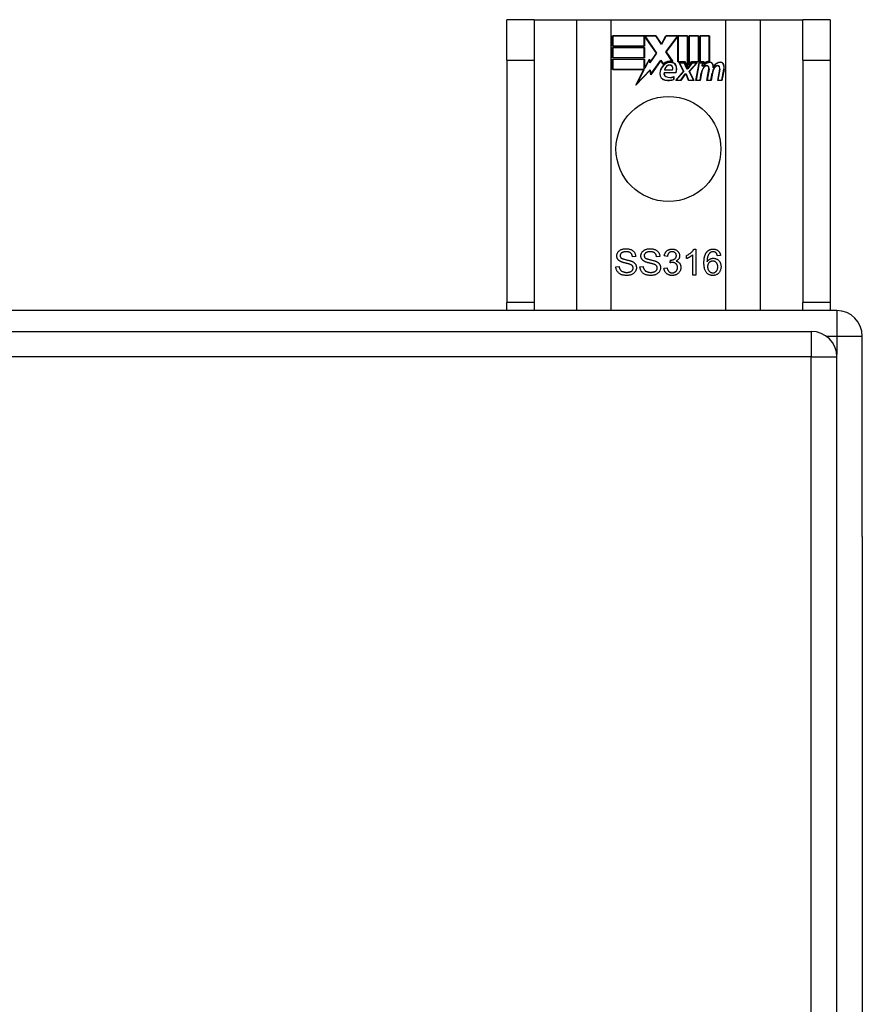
# Model space of a CAD drawing. Header units: inches. Extents: x 27 to 746, y 82 to 342.
# Tile 149 of 256: x 379.14 to 382.4, y 218.43 to 222.24. Entities that reach past the tile are written whole.
import ezdxf

# ---------------------------------------------------------------- set-up
doc = ezdxf.new("R2010")
doc.units = ezdxf.units.IN
doc.header["$MEASUREMENT"] = 0
doc.layers.add('Visible Edges(ANSI)', color=7, linetype='Continuous', lineweight=25)
doc.layers.add('Visible Tangent Edges(ANSI)', color=7, linetype='Continuous', lineweight=25)

msp = doc.modelspace()

# ---------------------------------------------------------------- linework, layer by layer
at = {"layer": 'Visible Edges(ANSI)'}
for p, q in [((381.13, 222.2403), (381.025, 222.2403)), ((381.025, 222.0843), (381.025, 222.2403)), ((381.13, 222.2403), (381.13, 222.0843)), ((381.13, 222.2403), (381.2942, 222.2403)), ((381.2942, 222.2403), (381.4288, 222.2403)), ((381.4288, 222.2403), (381.8712, 222.2403)), ((381.8712, 222.2403), (382.0058, 222.2403)), ((382.0058, 222.2403), (382.17, 222.2403)), ((382.17, 222.0843), (382.17, 222.2403)), ((382.275, 222.2403), (382.17, 222.2403)), ((382.275, 222.2403), (382.275, 222.0843)), ((381.4338, 222.1381), (381.4338, 222.1783)), ((381.4338, 222.1783), (381.601, 222.1783)), ((381.4345, 222.1775), (381.4345, 222.1389)), ((381.6006, 222.1775), (381.4345, 222.1775)), ((381.5564, 222.1389), (381.5564, 222.1734)), ((381.5564, 222.1734), (381.5609, 222.1734)), ((381.5605, 222.1726), (381.5572, 222.1726)), ((381.5572, 222.1726), (381.5572, 222.1381)), ((381.6033, 222.1104), (381.5605, 222.1726)), ((381.5609, 222.1734), (381.6042, 222.1104)), ((381.6231, 222.1442), (381.6006, 222.1775)), ((381.601, 222.1783), (381.623, 222.1456)), ((381.623, 222.1456), (381.6404, 222.1783)), ((381.6409, 222.1775), (381.6231, 222.1442)), ((381.6399, 222.1155), (381.6831, 222.1734)), ((381.6404, 222.1783), (381.724, 222.1783)), ((381.6835, 222.1726), (381.6408, 222.1154)), ((381.7233, 222.1775), (381.6409, 222.1775)), ((381.6831, 222.1734), (381.6873, 222.1734)), ((381.6865, 222.1726), (381.6835, 222.1726)), ((381.6865, 222.0772), (381.6865, 222.1726)), ((381.6873, 222.1734), (381.6873, 222.0779)), ((381.7233, 222.0588), (381.7233, 222.1775)), ((381.724, 222.1783), (381.724, 222.0551)), ((381.7293, 222.0643), (381.7293, 222.1783)), ((381.7293, 222.1783), (381.7664, 222.1783)), ((381.73, 222.1775), (381.73, 222.0666)), ((381.7657, 222.1775), (381.73, 222.1775)), ((381.7657, 222.0779), (381.7657, 222.1775)), ((381.7664, 222.1783), (381.7664, 222.0772)), ((381.7717, 222.0772), (381.7717, 222.1783)), ((381.7717, 222.1783), (381.8088, 222.1783)), ((381.7724, 222.1775), (381.7724, 222.0779)), ((381.808, 222.1775), (381.7724, 222.1775)), ((381.808, 222.0796), (381.808, 222.1775)), ((381.8088, 222.1783), (381.8088, 222.0789)), ((381.5572, 222.1381), (381.4338, 222.1381)), ((381.4338, 222.0928), (381.4338, 222.1329)), ((381.4338, 222.1329), (381.5572, 222.1329)), ((381.4345, 222.1389), (381.5564, 222.1389)), ((381.4345, 222.1321), (381.4345, 222.0935)), ((381.5564, 222.1321), (381.4345, 222.1321)), ((381.5564, 222.0935), (381.5564, 222.1321)), ((381.5572, 222.1329), (381.5572, 222.0928)), ((381.665, 222.0792), (381.6399, 222.1155)), ((381.6408, 222.1154), (381.6667, 222.0781)), ((381.025, 222.0843), (381.025, 221.1463)), ((381.13, 222.0843), (381.13, 221.1463)), ((381.5572, 222.0928), (381.4338, 222.0928)), ((381.4338, 222.047), (381.4338, 222.0871)), ((381.4338, 222.0871), (381.5572, 222.0871)), ((381.4345, 222.0935), (381.5564, 222.0935)), ((381.5564, 222.0864), (381.4345, 222.0864)), ((381.4345, 222.0864), (381.4345, 222.0478)), ((381.5564, 222.0519), (381.5564, 222.0864)), ((381.5572, 222.0871), (381.5572, 222.0526)), ((381.5579, 222.0526), (381.5763, 222.0879)), ((381.576, 222.0856), (381.5584, 222.0519)), ((381.5783, 222.0734), (381.576, 222.0856)), ((381.5763, 222.0879), (381.5787, 222.0753)), ((381.6042, 222.1104), (381.5783, 222.0734)), ((381.5787, 222.0753), (381.6033, 222.1104)), ((381.6205, 222.0824), (381.5813, 222.0274)), ((381.5817, 222.0293), (381.6206, 222.0838)), ((381.6292, 222.068), (381.6205, 222.0824)), ((381.6206, 222.0838), (381.6294, 222.0692)), ((381.7147, 222.0772), (381.6865, 222.0772)), ((381.6873, 222.0779), (381.7152, 222.0779)), ((381.724, 222.0551), (381.7147, 222.0772)), ((381.7152, 222.0779), (381.7233, 222.0588)), ((381.7387, 222.0772), (381.7293, 222.0643)), ((381.73, 222.0666), (381.7383, 222.0779)), ((381.7383, 222.0779), (381.7657, 222.0779)), ((381.7664, 222.0772), (381.7387, 222.0772)), ((381.787, 222.0772), (381.7717, 222.0772)), ((381.7724, 222.0779), (381.7878, 222.0779)), ((381.7864, 222.0695), (381.787, 222.0772)), ((381.7878, 222.0779), (381.7873, 222.0715)), ((382.17, 222.0843), (382.17, 221.1463)), ((382.275, 222.0843), (382.275, 221.1463)), ((381.555, 222.047), (381.4338, 222.047)), ((381.4345, 222.0478), (381.5562, 222.0478)), ((381.524, 221.9874), (381.555, 222.047)), ((381.5788, 222.0451), (381.524, 221.9874)), ((381.5562, 222.0478), (381.5271, 221.9918)), ((381.5271, 221.9918), (381.5793, 222.0468)), ((381.5584, 222.0519), (381.5564, 222.0519)), ((381.5572, 222.0526), (381.5579, 222.0526)), ((381.5813, 222.0274), (381.5788, 222.0451)), ((381.5793, 222.0468), (381.5817, 222.0293)), ((381.666, 222.0455), (381.6347, 222.0455)), ((381.6355, 222.0463), (381.6655, 222.0463)), ((381.6779, 222.0054), (381.7087, 222.0403)), ((381.7096, 222.0401), (381.6796, 222.0061)), ((381.7087, 222.0403), (381.6914, 222.0736)), ((381.6914, 222.0736), (381.7117, 222.0736)), ((381.6926, 222.0729), (381.7096, 222.0401)), ((381.7112, 222.0729), (381.6926, 222.0729)), ((381.7209, 222.0499), (381.7112, 222.0729)), ((381.7117, 222.0736), (381.7214, 222.0507)), ((381.7244, 222.0499), (381.7209, 222.0499)), ((381.7214, 222.0507), (381.724, 222.0507)), ((381.724, 222.0507), (381.7407, 222.0736)), ((381.7411, 222.0729), (381.7244, 222.0499)), ((381.7299, 222.0406), (381.7595, 222.0729)), ((381.7465, 222.0061), (381.7299, 222.0406)), ((381.7612, 222.0736), (381.7308, 222.0405)), ((381.7308, 222.0405), (381.7477, 222.0054)), ((381.7407, 222.0736), (381.7612, 222.0736)), ((381.7595, 222.0729), (381.7411, 222.0729)), ((381.7563, 222.0054), (381.7683, 222.0736)), ((381.7689, 222.0729), (381.7572, 222.0061)), ((381.7683, 222.0736), (381.7825, 222.0736)), ((381.7817, 222.0729), (381.7689, 222.0729)), ((381.7807, 222.0609), (381.7817, 222.0729)), ((381.7855, 222.0609), (381.7807, 222.0609)), ((381.7825, 222.0736), (381.7815, 222.0616)), ((381.7815, 222.0616), (381.7851, 222.0616)), ((381.7987, 222.0054), (381.8063, 222.0485)), ((381.807, 222.0484), (381.7996, 222.0061)), ((381.8406, 222.0054), (381.8483, 222.0485)), ((381.849, 222.0484), (381.8415, 222.0061)), ((381.8565, 222.0061), (381.8647, 222.0484)), ((381.8655, 222.0482), (381.8571, 222.0054)), ((381.6331, 222.0358), (381.6789, 222.0358)), ((381.6794, 222.035), (381.6337, 222.035)), ((381.6704, 222.0093), (381.6704, 222.0189)), ((381.6712, 222.02), (381.6712, 222.0088)), ((381.6982, 222.0054), (381.6779, 222.0054)), ((381.6796, 222.0061), (381.6978, 222.0061)), ((381.6978, 222.0061), (381.7146, 222.0305)), ((381.715, 222.0298), (381.6982, 222.0054)), ((381.7146, 222.0305), (381.7185, 222.0305)), ((381.718, 222.0298), (381.715, 222.0298)), ((381.7274, 222.0054), (381.718, 222.0298)), ((381.7185, 222.0305), (381.7279, 222.0061)), ((381.7477, 222.0054), (381.7274, 222.0054)), ((381.7279, 222.0061), (381.7465, 222.0061)), ((381.7728, 222.0054), (381.7563, 222.0054)), ((381.7572, 222.0061), (381.7722, 222.0061)), ((381.7722, 222.0061), (381.777, 222.0336)), ((381.7777, 222.0335), (381.7728, 222.0054)), ((381.8152, 222.0054), (381.7987, 222.0054)), ((381.7996, 222.0061), (381.8145, 222.0061)), ((381.8145, 222.0061), (381.8194, 222.0336)), ((381.8201, 222.0335), (381.8152, 222.0054)), ((381.8571, 222.0054), (381.8406, 222.0054)), ((381.8415, 222.0061), (381.8565, 222.0061)), ((381.5232, 221.3246), (381.5105, 221.3236)), ((381.6164, 221.3246), (381.6038, 221.3236)), ((381.6461, 221.325), (381.6338, 221.3272)), ((381.7195, 221.3161), (381.7195, 221.328)), ((381.7441, 221.2527), (381.7441, 221.3309)), ((381.7484, 221.3531), (381.7564, 221.3531)), ((381.7564, 221.3531), (381.7564, 221.2527)), ((381.8516, 221.3282), (381.8394, 221.3272)), ((381.4465, 221.2849), (381.459, 221.2859)), ((381.5397, 221.2849), (381.5522, 221.2859)), ((381.6326, 221.2792), (381.6448, 221.2808)), ((381.6568, 221.3001), (381.6581, 221.3109)), ((381.7564, 221.2527), (381.7441, 221.2527)), ((381.025, 221.1153), (381.025, 221.1463)), ((381.13, 221.1463), (381.13, 221.1153)), ((382.17, 221.1153), (382.17, 221.1463)), ((382.275, 221.1463), (382.275, 221.1153)), ((382.301, 221.1153), (310.499, 221.1153)), ((310.5975, 221.0349), (382.2025, 221.0349)), ((382.4, 220.2412), (382.4, 221.0163)), ((382.3015, 191.2159), (382.3015, 220.9359)), ((382.4, 220.2412), (382.4, 191.9893))]:
    msp.add_line(p, q, dxfattribs=at)
at = {"layer": 'Visible Edges(ANSI)', "flags": 128}
for points in [[(381.4503, 221.3269), (381.4503, 221.3288), (381.4505, 221.3306), (381.4509, 221.3324), (381.4513, 221.3342), (381.4519, 221.336), (381.4527, 221.3377), (381.4536, 221.3394), (381.4546, 221.3411), (381.4557, 221.3426), (381.457, 221.3441), (381.4584, 221.3455), (381.4599, 221.3468), (381.4615, 221.348), (381.4633, 221.3491), (381.4651, 221.3501), (381.4671, 221.351), (381.4692, 221.3518), (381.4714, 221.3525), (381.4736, 221.3531), (381.4759, 221.3536), (381.4782, 221.354), (381.4806, 221.3543), (381.483, 221.3544), (381.4855, 221.3545)], [(381.4855, 221.3545), (381.4883, 221.3544), (381.4909, 221.3542), (381.4935, 221.354), (381.496, 221.3536), (381.4984, 221.3531), (381.5008, 221.3525), (381.503, 221.3517), (381.5052, 221.3509), (381.5072, 221.3499), (381.5092, 221.3489), (381.511, 221.3477), (381.5127, 221.3465), (381.5143, 221.3451), (381.5157, 221.3436), (381.5171, 221.342), (381.5183, 221.3403), (381.5194, 221.3386), (381.5203, 221.3367), (381.5211, 221.3348), (381.5218, 221.3329), (381.5224, 221.3309), (381.5228, 221.3289), (381.5231, 221.3268), (381.5232, 221.3246)], [(381.5435, 221.3269), (381.5435, 221.3288), (381.5437, 221.3306), (381.5441, 221.3324), (381.5446, 221.3342), (381.5452, 221.336), (381.5459, 221.3377), (381.5468, 221.3394), (381.5478, 221.3411), (381.5489, 221.3426), (381.5502, 221.3441), (381.5516, 221.3455), (381.5531, 221.3468), (381.5547, 221.348), (381.5565, 221.3491), (381.5584, 221.3501), (381.5604, 221.351), (381.5625, 221.3518), (381.5646, 221.3525), (381.5668, 221.3531), (381.5691, 221.3536), (381.5714, 221.354), (381.5738, 221.3543), (381.5763, 221.3544), (381.5788, 221.3545)], [(381.5788, 221.3545), (381.5815, 221.3544), (381.5842, 221.3542), (381.5867, 221.354), (381.5892, 221.3536), (381.5916, 221.3531), (381.594, 221.3525), (381.5962, 221.3517), (381.5984, 221.3509), (381.6005, 221.3499), (381.6024, 221.3489), (381.6042, 221.3477), (381.6059, 221.3465), (381.6075, 221.3451), (381.609, 221.3436), (381.6103, 221.342), (381.6115, 221.3403), (381.6126, 221.3386), (381.6135, 221.3367), (381.6144, 221.3348), (381.615, 221.3329), (381.6156, 221.3309), (381.616, 221.3289), (381.6163, 221.3268), (381.6164, 221.3246)], [(381.4644, 221.3052), (381.4633, 221.3058), (381.4621, 221.3064), (381.4611, 221.3071), (381.4601, 221.3078), (381.4591, 221.3086), (381.4582, 221.3093), (381.4573, 221.3101), (381.4565, 221.3109), (381.4557, 221.3118), (381.455, 221.3126), (381.4544, 221.3135), (381.4538, 221.3145), (381.4532, 221.3154), (381.4527, 221.3163), (381.4522, 221.3173), (381.4518, 221.3183), (381.4515, 221.3193), (381.4511, 221.3203), (381.4509, 221.3214), (381.4506, 221.3224), (381.4505, 221.3235), (381.4504, 221.3246), (381.4503, 221.3257), (381.4503, 221.3269)], [(381.4861, 221.3428), (381.4841, 221.3428), (381.4822, 221.3427), (381.4805, 221.3425), (381.4788, 221.3423), (381.4772, 221.342), (381.4757, 221.3417), (381.4742, 221.3413), (381.4729, 221.3408), (381.4717, 221.3403), (381.4705, 221.3397), (381.4695, 221.3391), (381.4685, 221.3384), (381.4676, 221.3376), (381.4668, 221.3369), (381.4661, 221.3361), (381.4654, 221.3352), (381.4649, 221.3344), (381.4644, 221.3335), (381.4639, 221.3326), (381.4636, 221.3317), (381.4633, 221.3308), (381.4631, 221.3298), (381.463, 221.3288), (381.463, 221.3278)], [(381.463, 221.3278), (381.463, 221.3273), (381.463, 221.3269), (381.463, 221.3265), (381.4631, 221.326), (381.4632, 221.3256), (381.4632, 221.3252), (381.4633, 221.3248), (381.4634, 221.3244), (381.4635, 221.324), (381.4637, 221.3236), (381.4638, 221.3232), (381.464, 221.3229), (381.4641, 221.3225), (381.4643, 221.3221), (381.4645, 221.3218), (381.4647, 221.3214), (381.4649, 221.3211), (381.4652, 221.3207), (381.4654, 221.3204), (381.4657, 221.3201), (381.466, 221.3198), (381.4663, 221.3195), (381.4666, 221.3192), (381.4669, 221.3189)], [(381.4669, 221.3189), (381.4676, 221.3183), (381.4685, 221.3177), (381.4696, 221.3171), (381.4708, 221.3166), (381.4723, 221.316), (381.4738, 221.3154), (381.4756, 221.3148), (381.4775, 221.3142), (381.4796, 221.3136), (381.4819, 221.313), (381.4843, 221.3124), (381.487, 221.3118), (381.4896, 221.3112), (381.4921, 221.3106), (381.4944, 221.31), (381.4966, 221.3094), (381.4987, 221.3089), (381.5006, 221.3084), (381.5024, 221.3078), (381.504, 221.3073), (381.5055, 221.3068), (381.5069, 221.3063), (381.5081, 221.3058), (381.5092, 221.3054)], [(381.5105, 221.3236), (381.5103, 221.3252), (381.5101, 221.3266), (381.5097, 221.3281), (381.5093, 221.3294), (381.5089, 221.3307), (381.5083, 221.332), (381.5077, 221.3331), (381.507, 221.3342), (381.5063, 221.3353), (381.5055, 221.3362), (381.5046, 221.3371), (381.5036, 221.338), (381.5026, 221.3387), (381.5015, 221.3394), (381.5003, 221.3401), (381.499, 221.3407), (381.4977, 221.3412), (381.4963, 221.3416), (381.4948, 221.342), (381.4932, 221.3423), (381.4915, 221.3425), (381.4898, 221.3427), (381.488, 221.3428), (381.4861, 221.3428)], [(381.5577, 221.3052), (381.5565, 221.3058), (381.5554, 221.3064), (381.5543, 221.3071), (381.5533, 221.3078), (381.5523, 221.3086), (381.5514, 221.3093), (381.5505, 221.3101), (381.5497, 221.3109), (381.549, 221.3118), (381.5483, 221.3126), (381.5476, 221.3135), (381.547, 221.3145), (381.5464, 221.3154), (381.5459, 221.3163), (381.5454, 221.3173), (381.545, 221.3183), (381.5447, 221.3193), (381.5444, 221.3203), (381.5441, 221.3214), (381.5439, 221.3224), (381.5437, 221.3235), (381.5436, 221.3246), (381.5435, 221.3257), (381.5435, 221.3269)], [(381.5793, 221.3428), (381.5773, 221.3428), (381.5755, 221.3427), (381.5737, 221.3425), (381.572, 221.3423), (381.5704, 221.342), (381.5689, 221.3417), (381.5675, 221.3413), (381.5661, 221.3408), (381.5649, 221.3403), (381.5638, 221.3397), (381.5627, 221.3391), (381.5617, 221.3384), (381.5608, 221.3376), (381.56, 221.3369), (381.5593, 221.3361), (381.5587, 221.3352), (381.5581, 221.3344), (381.5576, 221.3335), (381.5572, 221.3326), (381.5568, 221.3317), (381.5565, 221.3308), (381.5564, 221.3298), (381.5562, 221.3288), (381.5562, 221.3278)], [(381.5562, 221.3278), (381.5562, 221.3273), (381.5562, 221.3269), (381.5563, 221.3265), (381.5563, 221.326), (381.5564, 221.3256), (381.5564, 221.3252), (381.5565, 221.3248), (381.5566, 221.3244), (381.5568, 221.324), (381.5569, 221.3236), (381.557, 221.3232), (381.5572, 221.3229), (381.5573, 221.3225), (381.5575, 221.3221), (381.5577, 221.3218), (381.5579, 221.3214), (381.5582, 221.3211), (381.5584, 221.3207), (381.5586, 221.3204), (381.5589, 221.3201), (381.5592, 221.3198), (381.5595, 221.3195), (381.5598, 221.3192), (381.5601, 221.3189)], [(381.5601, 221.3189), (381.5608, 221.3183), (381.5617, 221.3177), (381.5628, 221.3171), (381.564, 221.3166), (381.5655, 221.316), (381.5671, 221.3154), (381.5688, 221.3148), (381.5707, 221.3142), (381.5728, 221.3136), (381.5751, 221.313), (381.5776, 221.3124), (381.5802, 221.3118), (381.5828, 221.3112), (381.5853, 221.3106), (381.5876, 221.31), (381.5898, 221.3094), (381.5919, 221.3089), (381.5938, 221.3084), (381.5956, 221.3078), (381.5972, 221.3073), (381.5987, 221.3068), (381.6001, 221.3063), (381.6013, 221.3058), (381.6024, 221.3054)], [(381.6038, 221.3236), (381.6036, 221.3252), (381.6033, 221.3266), (381.603, 221.3281), (381.6026, 221.3294), (381.6021, 221.3307), (381.6015, 221.332), (381.6009, 221.3331), (381.6002, 221.3342), (381.5995, 221.3353), (381.5987, 221.3362), (381.5978, 221.3371), (381.5968, 221.338), (381.5958, 221.3387), (381.5947, 221.3394), (381.5935, 221.3401), (381.5922, 221.3407), (381.5909, 221.3412), (381.5895, 221.3416), (381.588, 221.342), (381.5864, 221.3423), (381.5847, 221.3425), (381.583, 221.3427), (381.5812, 221.3428), (381.5793, 221.3428)], [(381.6338, 221.3272), (381.6342, 221.3292), (381.6347, 221.3311), (381.6353, 221.333), (381.636, 221.3348), (381.6367, 221.3365), (381.6375, 221.3381), (381.6384, 221.3397), (381.6394, 221.3412), (381.6404, 221.3426), (381.6415, 221.3439), (381.6428, 221.3451), (381.644, 221.3463), (381.6454, 221.3474), (381.6468, 221.3484), (381.6483, 221.3493), (381.6498, 221.3501), (381.6514, 221.3508), (381.653, 221.3514), (381.6547, 221.3519), (381.6564, 221.3523), (381.6582, 221.3527), (381.66, 221.3529), (381.6619, 221.353), (381.6639, 221.3531)], [(381.6641, 221.343), (381.663, 221.343), (381.6618, 221.3429), (381.6607, 221.3428), (381.6596, 221.3425), (381.6586, 221.3423), (381.6576, 221.3419), (381.6566, 221.3415), (381.6556, 221.341), (381.6547, 221.3405), (381.6539, 221.3399), (381.653, 221.3393), (381.6522, 221.3385), (381.6514, 221.3378), (381.6507, 221.3369), (381.65, 221.336), (381.6494, 221.335), (381.6488, 221.334), (381.6483, 221.3329), (381.6478, 221.3317), (381.6474, 221.3305), (381.647, 221.3292), (381.6466, 221.3279), (381.6463, 221.3264), (381.6461, 221.325)], [(381.6601, 221.3107), (381.6614, 221.3107), (381.6627, 221.3108), (381.6639, 221.311), (381.6652, 221.3112), (381.6664, 221.3114), (381.6676, 221.3117), (381.6687, 221.3121), (381.6699, 221.3125), (381.671, 221.313), (381.6721, 221.3136), (381.6732, 221.3142), (381.6742, 221.3148), (381.6752, 221.3155), (381.6762, 221.3163), (381.677, 221.3172), (381.6777, 221.3181), (381.6784, 221.319), (381.6789, 221.32), (381.6794, 221.3211), (381.6798, 221.3222), (381.6801, 221.3234), (381.6803, 221.3247), (381.6805, 221.326), (381.6805, 221.3274)], [(381.6639, 221.3531), (381.6659, 221.353), (381.6679, 221.3529), (381.6698, 221.3526), (381.6717, 221.3522), (381.6736, 221.3517), (381.6754, 221.3511), (381.6772, 221.3504), (381.679, 221.3496), (381.6806, 221.3487), (381.6822, 221.3477), (381.6837, 221.3466), (381.685, 221.3454), (381.6863, 221.3442), (381.6875, 221.3429), (381.6885, 221.3415), (381.6895, 221.34), (381.6904, 221.3385), (381.6911, 221.3369), (381.6917, 221.3354), (381.6923, 221.3338), (381.6927, 221.3322), (381.6929, 221.3305), (381.6931, 221.3289), (381.6932, 221.3272)], [(381.6805, 221.3274), (381.6805, 221.3285), (381.6804, 221.3296), (381.6802, 221.3307), (381.68, 221.3317), (381.6797, 221.3327), (381.6794, 221.3336), (381.679, 221.3345), (381.6785, 221.3354), (381.6779, 221.3363), (381.6773, 221.3371), (381.6767, 221.3379), (381.6759, 221.3386), (381.6752, 221.3393), (381.6743, 221.34), (381.6735, 221.3405), (381.6726, 221.3411), (381.6717, 221.3415), (381.6707, 221.3419), (381.6697, 221.3423), (381.6687, 221.3425), (381.6676, 221.3428), (381.6665, 221.3429), (381.6653, 221.343), (381.6641, 221.343)], [(381.6932, 221.3272), (381.6931, 221.3261), (381.6931, 221.3251), (381.693, 221.324), (381.6928, 221.323), (381.6926, 221.322), (381.6923, 221.321), (381.692, 221.32), (381.6916, 221.319), (381.6912, 221.3181), (381.6908, 221.3172), (381.6903, 221.3163), (381.6897, 221.3154), (381.6891, 221.3145), (381.6885, 221.3136), (381.6878, 221.3128), (381.687, 221.3121), (381.6862, 221.3113), (381.6854, 221.3106), (381.6845, 221.3099), (381.6836, 221.3092), (381.6826, 221.3086), (381.6816, 221.308), (381.6805, 221.3074), (381.6794, 221.3069)], [(381.7195, 221.328), (381.7212, 221.3288), (381.7229, 221.3297), (381.7245, 221.3305), (381.7261, 221.3315), (381.7277, 221.3324), (381.7292, 221.3333), (381.7307, 221.3343), (381.7321, 221.3354), (381.7335, 221.3364), (381.7349, 221.3375), (381.7362, 221.3386), (381.7375, 221.3397), (381.7388, 221.3409), (381.74, 221.342), (381.7411, 221.3431), (381.7422, 221.3443), (381.7432, 221.3454), (381.7441, 221.3465), (381.745, 221.3476), (381.7458, 221.3487), (381.7465, 221.3498), (381.7472, 221.3509), (381.7479, 221.352), (381.7484, 221.3531)], [(381.7441, 221.3309), (381.7433, 221.3302), (381.7425, 221.3295), (381.7417, 221.3288), (381.7408, 221.3281), (381.7399, 221.3274), (381.739, 221.3267), (381.738, 221.326), (381.737, 221.3253), (381.7359, 221.3246), (381.7348, 221.3239), (381.7336, 221.3232), (381.7325, 221.3225), (381.7313, 221.3218), (381.7301, 221.3211), (381.729, 221.3205), (381.7278, 221.3199), (381.7267, 221.3193), (381.7256, 221.3188), (381.7246, 221.3183), (381.7235, 221.3178), (381.7225, 221.3173), (381.7215, 221.3169), (381.7205, 221.3165), (381.7195, 221.3161)], [(381.7873, 221.2995), (381.7873, 221.3019), (381.7874, 221.3042), (381.7875, 221.3065), (381.7876, 221.3087), (381.7878, 221.3109), (381.788, 221.313), (381.7882, 221.3151), (381.7885, 221.3171), (381.7888, 221.319), (381.7892, 221.3209), (381.7896, 221.3227), (381.79, 221.3245), (381.7905, 221.3263), (381.791, 221.3279), (381.7915, 221.3296), (381.7921, 221.3311), (381.7927, 221.3326), (381.7933, 221.3341), (381.794, 221.3355), (381.7948, 221.3368), (381.7955, 221.3381), (381.7963, 221.3394), (381.7972, 221.3405), (381.798, 221.3417)], [(381.798, 221.3417), (381.7988, 221.3426), (381.7996, 221.3435), (381.8005, 221.3443), (381.8013, 221.3452), (381.8022, 221.3459), (381.8031, 221.3467), (381.804, 221.3474), (381.805, 221.348), (381.8059, 221.3486), (381.8069, 221.3492), (381.8079, 221.3497), (381.809, 221.3502), (381.81, 221.3507), (381.8111, 221.3511), (381.8122, 221.3515), (381.8134, 221.3518), (381.8145, 221.3521), (381.8157, 221.3524), (381.8169, 221.3526), (381.8181, 221.3528), (381.8193, 221.3529), (381.8206, 221.353), (381.8219, 221.3531), (381.8232, 221.3531)], [(381.8121, 221.3398), (381.8112, 221.339), (381.8103, 221.3382), (381.8094, 221.3374), (381.8086, 221.3365), (381.8077, 221.3356), (381.807, 221.3346), (381.8062, 221.3335), (381.8055, 221.3324), (381.8048, 221.3312), (381.8042, 221.33), (381.8036, 221.3287), (381.803, 221.3274), (381.8025, 221.326), (381.802, 221.3245), (381.8015, 221.3229), (381.8011, 221.3212), (381.8008, 221.3194), (381.8004, 221.3175), (381.8002, 221.3156), (381.8, 221.3135), (381.7998, 221.3113), (381.7996, 221.3091), (381.7995, 221.3067), (381.7995, 221.3042)], [(381.7995, 221.3042), (381.8002, 221.3053), (381.801, 221.3064), (381.8018, 221.3074), (381.8027, 221.3084), (381.8035, 221.3093), (381.8044, 221.3101), (381.8053, 221.311), (381.8063, 221.3117), (381.8073, 221.3124), (381.8083, 221.3131), (381.8093, 221.3137), (381.8104, 221.3143), (381.8114, 221.3148), (381.8125, 221.3153), (381.8136, 221.3157), (381.8147, 221.3161), (381.8158, 221.3165), (381.8169, 221.3168), (381.8181, 221.317), (381.8192, 221.3172), (381.8203, 221.3174), (381.8215, 221.3175), (381.8226, 221.3176), (381.8238, 221.3176)], [(381.8224, 221.343), (381.822, 221.343), (381.8215, 221.343), (381.821, 221.343), (381.8205, 221.3429), (381.8201, 221.3429), (381.8196, 221.3428), (381.8191, 221.3428), (381.8187, 221.3427), (381.8182, 221.3426), (381.8178, 221.3425), (381.8174, 221.3423), (381.8169, 221.3422), (381.8165, 221.3421), (381.8161, 221.3419), (381.8157, 221.3418), (381.8153, 221.3416), (381.8149, 221.3414), (381.8144, 221.3412), (381.8141, 221.341), (381.8137, 221.3408), (381.8133, 221.3405), (381.8129, 221.3403), (381.8125, 221.34), (381.8121, 221.3398)], [(381.8348, 221.3378), (381.8344, 221.3382), (381.8339, 221.3386), (381.8335, 221.339), (381.833, 221.3394), (381.8326, 221.3397), (381.8321, 221.3401), (381.8317, 221.3404), (381.8312, 221.3407), (381.8307, 221.341), (381.8302, 221.3412), (381.8297, 221.3415), (381.8292, 221.3417), (381.8287, 221.3419), (381.8281, 221.3421), (381.8276, 221.3423), (381.8271, 221.3424), (381.8265, 221.3426), (381.826, 221.3427), (381.8254, 221.3428), (381.8248, 221.3429), (381.8242, 221.343), (381.8236, 221.343), (381.823, 221.343), (381.8224, 221.343)], [(381.8232, 221.3531), (381.8251, 221.353), (381.827, 221.3529), (381.8288, 221.3527), (381.8306, 221.3524), (381.8323, 221.3519), (381.8339, 221.3514), (381.8355, 221.3508), (381.8371, 221.3501), (381.8385, 221.3494), (381.8399, 221.3485), (381.8413, 221.3475), (381.8426, 221.3465), (381.8438, 221.3453), (381.8449, 221.3441), (381.846, 221.3428), (381.8469, 221.3415), (381.8478, 221.3401), (381.8486, 221.3386), (381.8493, 221.337), (381.8499, 221.3354), (381.8505, 221.3337), (381.851, 221.3319), (381.8513, 221.3301), (381.8516, 221.3282)], [(381.8238, 221.3176), (381.8258, 221.3175), (381.8278, 221.3173), (381.8297, 221.317), (381.8316, 221.3166), (381.8334, 221.316), (381.8352, 221.3153), (381.8369, 221.3145), (381.8386, 221.3136), (381.8402, 221.3125), (381.8417, 221.3113), (381.8433, 221.31), (381.8447, 221.3085), (381.8461, 221.307), (381.8474, 221.3054), (381.8485, 221.3037), (381.8495, 221.3019), (381.8504, 221.3001), (381.8512, 221.2982), (381.8519, 221.2962), (381.8524, 221.2941), (381.8528, 221.292), (381.8531, 221.2898), (381.8533, 221.2875), (381.8534, 221.2852)], [(381.8394, 221.3272), (381.8393, 221.3278), (381.8391, 221.3284), (381.839, 221.3289), (381.8388, 221.3295), (381.8387, 221.33), (381.8385, 221.3306), (381.8383, 221.3311), (381.8382, 221.3316), (381.838, 221.3321), (381.8378, 221.3325), (381.8376, 221.333), (381.8374, 221.3334), (381.8372, 221.3339), (381.837, 221.3343), (381.8368, 221.3347), (381.8366, 221.3351), (381.8364, 221.3355), (381.8362, 221.3359), (381.836, 221.3362), (381.8357, 221.3365), (381.8355, 221.3369), (381.8353, 221.3372), (381.835, 221.3375), (381.8348, 221.3378)], [(381.4892, 221.251), (381.4859, 221.2511), (381.4827, 221.2513), (381.4796, 221.2516), (381.4767, 221.252), (381.4739, 221.2526), (381.4713, 221.2533), (381.4688, 221.2541), (381.4664, 221.255), (381.4642, 221.2561), (381.4621, 221.2572), (381.4601, 221.2585), (381.4583, 221.26), (381.4565, 221.2615), (381.4549, 221.2632), (381.4534, 221.265), (381.452, 221.2669), (381.4508, 221.2689), (381.4497, 221.271), (381.4488, 221.2731), (381.4481, 221.2753), (381.4474, 221.2776), (381.447, 221.28), (381.4467, 221.2824), (381.4465, 221.2849)], [(381.459, 221.2859), (381.4593, 221.2841), (381.4596, 221.2823), (381.46, 221.2807), (381.4605, 221.2791), (381.4611, 221.2776), (381.4617, 221.2762), (381.4624, 221.2748), (381.4632, 221.2736), (381.464, 221.2724), (381.465, 221.2713), (381.4661, 221.2703), (381.4673, 221.2693), (381.4686, 221.2683), (381.4701, 221.2674), (381.4716, 221.2666), (381.4732, 221.2658), (381.475, 221.2651), (381.4768, 221.2645), (381.4786, 221.264), (381.4805, 221.2636), (381.4824, 221.2633), (381.4844, 221.263), (381.4865, 221.2629), (381.4886, 221.2628)], [(381.5017, 221.2939), (381.501, 221.2942), (381.5001, 221.2945), (381.4991, 221.2949), (381.4979, 221.2952), (381.4966, 221.2956), (381.4952, 221.296), (381.4937, 221.2964), (381.492, 221.2968), (381.4901, 221.2973), (381.4882, 221.2978), (381.4861, 221.2983), (381.4838, 221.2989), (381.4816, 221.2994), (381.4795, 221.3), (381.4774, 221.3005), (381.4755, 221.301), (381.4737, 221.3016), (381.4721, 221.3021), (381.4705, 221.3026), (381.4691, 221.3031), (381.4677, 221.3036), (381.4665, 221.3042), (381.4654, 221.3047), (381.4644, 221.3052)], [(381.4886, 221.2628), (381.4905, 221.2629), (381.4923, 221.263), (381.494, 221.2632), (381.4957, 221.2634), (381.4974, 221.2637), (381.499, 221.2641), (381.5005, 221.2646), (381.502, 221.2651), (381.5034, 221.2657), (381.5047, 221.2663), (381.5059, 221.267), (381.5071, 221.2678), (381.5081, 221.2686), (381.509, 221.2694), (381.5099, 221.2703), (381.5106, 221.2713), (381.5113, 221.2723), (381.5119, 221.2733), (381.5123, 221.2743), (381.5127, 221.2754), (381.513, 221.2765), (381.5133, 221.2776), (381.5134, 221.2787), (381.5134, 221.2798)], [(381.5262, 221.281), (381.5261, 221.279), (381.5259, 221.277), (381.5255, 221.2751), (381.525, 221.2732), (381.5244, 221.2714), (381.5236, 221.2695), (381.5227, 221.2677), (381.5216, 221.2659), (381.5204, 221.2642), (381.5191, 221.2626), (381.5176, 221.2611), (381.516, 221.2597), (381.5143, 221.2583), (381.5125, 221.2571), (381.5105, 221.256), (381.5085, 221.255), (381.5063, 221.254), (381.504, 221.2532), (381.5017, 221.2526), (381.4994, 221.252), (381.4969, 221.2516), (381.4944, 221.2513), (381.4918, 221.2511), (381.4892, 221.251)], [(381.5134, 221.2798), (381.5134, 221.2806), (381.5134, 221.2814), (381.5133, 221.2821), (381.5131, 221.2829), (381.513, 221.2836), (381.5128, 221.2843), (381.5125, 221.2849), (381.5122, 221.2856), (381.5119, 221.2862), (381.5116, 221.2869), (381.5112, 221.2875), (381.5107, 221.2881), (381.5103, 221.2887), (381.5097, 221.2892), (381.5092, 221.2898), (381.5085, 221.2903), (381.5079, 221.2908), (381.5071, 221.2913), (381.5063, 221.2918), (381.5055, 221.2922), (381.5046, 221.2927), (381.5037, 221.2931), (381.5027, 221.2935), (381.5017, 221.2939)], [(381.5092, 221.3054), (381.5106, 221.3047), (381.5119, 221.304), (381.5132, 221.3032), (381.5145, 221.3024), (381.5156, 221.3016), (381.5167, 221.3008), (381.5178, 221.2999), (381.5187, 221.299), (381.5197, 221.2981), (381.5205, 221.2972), (381.5213, 221.2962), (381.522, 221.2952), (381.5227, 221.2941), (381.5233, 221.2931), (381.5238, 221.292), (381.5243, 221.2908), (381.5248, 221.2897), (381.5251, 221.2885), (381.5255, 221.2873), (381.5257, 221.2861), (381.5259, 221.2849), (381.5261, 221.2836), (381.5261, 221.2823), (381.5262, 221.281)], [(381.5824, 221.251), (381.5791, 221.2511), (381.5759, 221.2513), (381.5728, 221.2516), (381.5699, 221.252), (381.5671, 221.2526), (381.5645, 221.2533), (381.562, 221.2541), (381.5596, 221.255), (381.5574, 221.2561), (381.5553, 221.2572), (381.5533, 221.2585), (381.5515, 221.26), (381.5497, 221.2615), (381.5481, 221.2632), (381.5466, 221.265), (381.5453, 221.2669), (381.544, 221.2689), (381.543, 221.271), (381.542, 221.2731), (381.5413, 221.2753), (381.5407, 221.2776), (381.5402, 221.28), (381.5399, 221.2824), (381.5397, 221.2849)], [(381.5522, 221.2859), (381.5525, 221.2841), (381.5528, 221.2823), (381.5533, 221.2807), (381.5537, 221.2791), (381.5543, 221.2776), (381.5549, 221.2762), (381.5556, 221.2748), (381.5564, 221.2736), (381.5573, 221.2724), (381.5582, 221.2713), (381.5593, 221.2703), (381.5605, 221.2693), (381.5618, 221.2683), (381.5633, 221.2674), (381.5648, 221.2666), (381.5665, 221.2658), (381.5682, 221.2651), (381.57, 221.2645), (381.5718, 221.264), (381.5737, 221.2636), (381.5757, 221.2633), (381.5777, 221.263), (381.5797, 221.2629), (381.5818, 221.2628)], [(381.5949, 221.2939), (381.5942, 221.2942), (381.5933, 221.2945), (381.5923, 221.2949), (381.5911, 221.2952), (381.5899, 221.2956), (381.5884, 221.296), (381.5869, 221.2964), (381.5852, 221.2968), (381.5834, 221.2973), (381.5814, 221.2978), (381.5793, 221.2983), (381.577, 221.2989), (381.5748, 221.2994), (381.5727, 221.3), (381.5706, 221.3005), (381.5687, 221.301), (381.567, 221.3016), (381.5653, 221.3021), (381.5637, 221.3026), (381.5623, 221.3031), (381.561, 221.3036), (381.5597, 221.3042), (381.5586, 221.3047), (381.5577, 221.3052)], [(381.5818, 221.2628), (381.5837, 221.2629), (381.5855, 221.263), (381.5872, 221.2632), (381.5889, 221.2634), (381.5906, 221.2637), (381.5922, 221.2641), (381.5937, 221.2646), (381.5952, 221.2651), (381.5966, 221.2657), (381.5979, 221.2663), (381.5991, 221.267), (381.6003, 221.2678), (381.6013, 221.2686), (381.6022, 221.2694), (381.6031, 221.2703), (381.6038, 221.2713), (381.6045, 221.2723), (381.6051, 221.2733), (381.6056, 221.2743), (381.606, 221.2754), (381.6063, 221.2765), (381.6065, 221.2776), (381.6066, 221.2787), (381.6067, 221.2798)], [(381.6194, 221.281), (381.6193, 221.279), (381.6191, 221.277), (381.6187, 221.2751), (381.6182, 221.2732), (381.6176, 221.2714), (381.6168, 221.2695), (381.6159, 221.2677), (381.6148, 221.2659), (381.6136, 221.2642), (381.6123, 221.2626), (381.6108, 221.2611), (381.6092, 221.2597), (381.6075, 221.2583), (381.6057, 221.2571), (381.6037, 221.256), (381.6017, 221.255), (381.5995, 221.254), (381.5973, 221.2532), (381.5949, 221.2526), (381.5926, 221.252), (381.5901, 221.2516), (381.5876, 221.2513), (381.5851, 221.2511), (381.5824, 221.251)], [(381.6067, 221.2798), (381.6066, 221.2806), (381.6066, 221.2814), (381.6065, 221.2821), (381.6064, 221.2829), (381.6062, 221.2836), (381.606, 221.2843), (381.6057, 221.2849), (381.6055, 221.2856), (381.6051, 221.2862), (381.6048, 221.2869), (381.6044, 221.2875), (381.604, 221.2881), (381.6035, 221.2887), (381.603, 221.2892), (381.6024, 221.2898), (381.6017, 221.2903), (381.6011, 221.2908), (381.6003, 221.2913), (381.5996, 221.2918), (381.5987, 221.2922), (381.5979, 221.2927), (381.5969, 221.2931), (381.596, 221.2935), (381.5949, 221.2939)], [(381.6024, 221.3054), (381.6038, 221.3047), (381.6052, 221.304), (381.6065, 221.3032), (381.6077, 221.3024), (381.6088, 221.3016), (381.6099, 221.3008), (381.611, 221.2999), (381.612, 221.299), (381.6129, 221.2981), (381.6137, 221.2972), (381.6145, 221.2962), (381.6152, 221.2952), (381.6159, 221.2941), (381.6165, 221.2931), (381.6171, 221.292), (381.6175, 221.2908), (381.618, 221.2897), (381.6184, 221.2885), (381.6187, 221.2873), (381.6189, 221.2861), (381.6191, 221.2849), (381.6193, 221.2836), (381.6194, 221.2823), (381.6194, 221.281)], [(381.6644, 221.251), (381.6622, 221.2511), (381.6601, 221.2513), (381.658, 221.2515), (381.6561, 221.2519), (381.6542, 221.2524), (381.6523, 221.253), (381.6505, 221.2537), (381.6488, 221.2545), (381.6471, 221.2555), (381.6455, 221.2565), (381.644, 221.2576), (381.6425, 221.2589), (381.6411, 221.2602), (381.6398, 221.2616), (381.6386, 221.2631), (381.6375, 221.2646), (381.6365, 221.2662), (381.6357, 221.2679), (381.6349, 221.2696), (381.6342, 221.2714), (381.6337, 221.2733), (381.6332, 221.2752), (381.6328, 221.2772), (381.6326, 221.2792)], [(381.6448, 221.2808), (381.6452, 221.2791), (381.6456, 221.2775), (381.6461, 221.276), (381.6466, 221.2745), (381.6471, 221.2731), (381.6477, 221.2719), (381.6483, 221.2706), (381.649, 221.2695), (381.6497, 221.2685), (381.6504, 221.2675), (381.6512, 221.2666), (381.652, 221.2658), (381.6529, 221.265), (381.6538, 221.2644), (381.6547, 221.2638), (381.6557, 221.2632), (381.6567, 221.2627), (381.6577, 221.2623), (381.6587, 221.262), (381.6598, 221.2617), (381.6609, 221.2615), (381.6621, 221.2613), (381.6632, 221.2612), (381.6644, 221.2612)], [(381.6654, 221.3015), (381.6651, 221.3015), (381.6648, 221.3015), (381.6645, 221.3015), (381.6642, 221.3015), (381.6639, 221.3014), (381.6636, 221.3014), (381.6633, 221.3014), (381.6629, 221.3013), (381.6626, 221.3013), (381.6623, 221.3013), (381.6619, 221.3012), (381.6616, 221.3011), (381.6612, 221.3011), (381.6608, 221.301), (381.6605, 221.301), (381.6601, 221.3009), (381.6597, 221.3008), (381.6593, 221.3007), (381.6589, 221.3006), (381.6585, 221.3005), (381.6581, 221.3004), (381.6577, 221.3003), (381.6572, 221.3002), (381.6568, 221.3001)], [(381.6581, 221.3109), (381.6582, 221.3109), (381.6583, 221.3108), (381.6584, 221.3108), (381.6585, 221.3108), (381.6586, 221.3108), (381.6587, 221.3108), (381.6588, 221.3108), (381.6589, 221.3108), (381.659, 221.3108), (381.6591, 221.3108), (381.6592, 221.3108), (381.6593, 221.3108), (381.6593, 221.3107), (381.6594, 221.3107), (381.6595, 221.3107), (381.6596, 221.3107), (381.6596, 221.3107), (381.6597, 221.3107), (381.6598, 221.3107), (381.6598, 221.3107), (381.6599, 221.3107), (381.66, 221.3107), (381.66, 221.3107), (381.6601, 221.3107)], [(381.698, 221.2823), (381.698, 221.2801), (381.6978, 221.278), (381.6975, 221.276), (381.697, 221.274), (381.6964, 221.2721), (381.6957, 221.2702), (381.6948, 221.2684), (381.6938, 221.2667), (381.6927, 221.2649), (381.6914, 221.2633), (381.69, 221.2617), (381.6885, 221.2601), (381.6869, 221.2587), (381.6852, 221.2574), (381.6834, 221.2562), (381.6816, 221.2551), (381.6796, 221.2541), (381.6777, 221.2533), (381.6756, 221.2526), (381.6735, 221.252), (381.6713, 221.2516), (381.6691, 221.2513), (381.6668, 221.2511), (381.6644, 221.251)], [(381.6644, 221.2612), (381.6659, 221.2612), (381.6673, 221.2613), (381.6686, 221.2615), (381.6699, 221.2618), (381.6712, 221.2622), (381.6724, 221.2627), (381.6736, 221.2632), (381.6748, 221.2638), (381.6759, 221.2646), (381.677, 221.2654), (381.6781, 221.2662), (381.6791, 221.2672), (381.68, 221.2682), (381.6809, 221.2693), (381.6817, 221.2704), (381.6824, 221.2715), (381.683, 221.2727), (381.6835, 221.2739), (381.684, 221.2752), (381.6844, 221.2765), (381.6846, 221.2778), (381.6848, 221.2792), (381.685, 221.2806), (381.685, 221.2821)], [(381.685, 221.2821), (381.685, 221.2834), (381.6849, 221.2848), (381.6847, 221.2861), (381.6844, 221.2874), (381.6841, 221.2886), (381.6836, 221.2898), (381.6831, 221.2909), (381.6826, 221.292), (381.6819, 221.2931), (381.6812, 221.2941), (381.6804, 221.2951), (381.6795, 221.296), (381.6785, 221.2969), (381.6776, 221.2977), (381.6765, 221.2984), (381.6755, 221.2991), (381.6744, 221.2996), (381.6732, 221.3001), (381.672, 221.3005), (381.6708, 221.3009), (381.6695, 221.3011), (381.6682, 221.3013), (381.6668, 221.3015), (381.6654, 221.3015)], [(381.6794, 221.3069), (381.6808, 221.3065), (381.6822, 221.3061), (381.6836, 221.3056), (381.6849, 221.305), (381.6861, 221.3044), (381.6873, 221.3038), (381.6884, 221.303), (381.6895, 221.3022), (381.6905, 221.3014), (381.6914, 221.3004), (381.6923, 221.2994), (381.6932, 221.2984), (381.6939, 221.2973), (381.6947, 221.2962), (381.6953, 221.295), (381.6959, 221.2938), (381.6964, 221.2925), (381.6968, 221.2912), (381.6972, 221.2898), (381.6975, 221.2884), (381.6977, 221.2869), (381.6979, 221.2854), (381.698, 221.2839), (381.698, 221.2823)], [(381.8221, 221.251), (381.8195, 221.2511), (381.8171, 221.2513), (381.8147, 221.2517), (381.8124, 221.2523), (381.8102, 221.253), (381.8081, 221.2539), (381.806, 221.2549), (381.8041, 221.256), (381.8022, 221.2574), (381.8004, 221.2589), (381.7986, 221.2605), (381.797, 221.2623), (381.7954, 221.2643), (381.794, 221.2665), (381.7927, 221.2689), (381.7916, 221.2715), (381.7906, 221.2743), (381.7897, 221.2773), (381.789, 221.2805), (381.7884, 221.2839), (381.7879, 221.2875), (381.7876, 221.2913), (381.7874, 221.2953), (381.7873, 221.2995)], [(381.8213, 221.3068), (381.8199, 221.3067), (381.8186, 221.3066), (381.8173, 221.3064), (381.816, 221.3061), (381.8148, 221.3057), (381.8136, 221.3053), (381.8125, 221.3047), (381.8113, 221.3041), (381.8102, 221.3034), (381.8092, 221.3026), (381.8082, 221.3017), (381.8072, 221.3008), (381.8063, 221.2997), (381.8054, 221.2987), (381.8047, 221.2975), (381.804, 221.2964), (381.8034, 221.2951), (381.8028, 221.2939), (381.8024, 221.2925), (381.802, 221.2911), (381.8018, 221.2897), (381.8016, 221.2882), (381.8014, 221.2867), (381.8014, 221.2851)], [(381.8014, 221.2851), (381.8014, 221.2835), (381.8016, 221.282), (381.8018, 221.2804), (381.8021, 221.2789), (381.8025, 221.2774), (381.8029, 221.2759), (381.8035, 221.2744), (381.8041, 221.273), (381.8048, 221.2716), (381.8056, 221.2703), (381.8064, 221.269), (381.8073, 221.2679), (381.8083, 221.2668), (381.8093, 221.2658), (381.8104, 221.265), (381.8116, 221.2641), (381.8128, 221.2634), (381.814, 221.2628), (381.8153, 221.2623), (381.8166, 221.2619), (381.8178, 221.2615), (381.8191, 221.2613), (381.8204, 221.2611), (381.8218, 221.2611)], [(381.8407, 221.2844), (381.8407, 221.2861), (381.8406, 221.2878), (381.8404, 221.2893), (381.8401, 221.2908), (381.8398, 221.2923), (381.8394, 221.2937), (381.8389, 221.295), (381.8383, 221.2963), (381.8376, 221.2975), (381.8369, 221.2987), (381.8361, 221.2997), (381.8352, 221.3008), (381.8343, 221.3017), (381.8333, 221.3026), (381.8323, 221.3034), (381.8313, 221.3041), (381.8302, 221.3047), (381.829, 221.3053), (381.8278, 221.3057), (381.8266, 221.3061), (381.8253, 221.3064), (381.824, 221.3066), (381.8227, 221.3067), (381.8213, 221.3068)], [(381.8218, 221.2611), (381.823, 221.2611), (381.8243, 221.2613), (381.8255, 221.2615), (381.8267, 221.2618), (381.8279, 221.2622), (381.829, 221.2627), (381.8301, 221.2632), (381.8312, 221.2639), (381.8322, 221.2646), (381.8332, 221.2655), (381.8342, 221.2664), (381.8352, 221.2674), (381.8361, 221.2685), (381.8369, 221.2696), (381.8376, 221.2708), (381.8383, 221.2721), (381.8388, 221.2734), (381.8393, 221.2748), (381.8398, 221.2762), (381.8401, 221.2778), (381.8404, 221.2793), (381.8406, 221.281), (381.8407, 221.2827), (381.8407, 221.2844)], [(381.8534, 221.2852), (381.8533, 221.2829), (381.8531, 221.2806), (381.8528, 221.2783), (381.8524, 221.2761), (381.8518, 221.274), (381.8511, 221.2718), (381.8503, 221.2698), (381.8493, 221.2677), (381.8482, 221.2658), (381.8471, 221.2639), (381.8458, 221.2622), (381.8445, 221.2606), (381.843, 221.2591), (381.8415, 221.2577), (381.8399, 221.2565), (381.8381, 221.2553), (381.8363, 221.2543), (381.8345, 221.2535), (381.8326, 221.2527), (381.8306, 221.2521), (381.8285, 221.2516), (381.8264, 221.2513), (381.8243, 221.2511), (381.8221, 221.251)]]:
    msp.add_lwpolyline(points, dxfattribs=at)
at = {"layer": 'Visible Edges(ANSI)'}
msp.add_circle((381.65, 221.7403), 0.203, dxfattribs=at)
for centre, radius, start, end in [((381.6574, 222.0379), 0.0412, 77.079, 133.1785), ((381.6574, 222.0379), 0.042, 79.6582, 131.9139), ((381.8082, 222.0489), 0.03, 88.7952, 136.5849), ((381.8082, 222.0489), 0.0307, 90.2222, 132.7339), ((381.6661, 222.029), 0.0498, 134.1684, 176.5646), ((381.6661, 222.029), 0.049, 134.1684, 176.5646), ((381.6574, 222.0379), 0.0374, 80.4085, 134.1684), ((381.6574, 222.0379), 0.0366, 80.3604, 134.1684), ((381.6564, 222.0437), 0.0217, 109.3797, 175.226), ((381.6564, 222.0437), 0.021, 109.3797, 172.9975), ((381.6539, 222.0506), 0.0144, 51.1652, 109.3797), ((381.6539, 222.0506), 0.0137, 51.1652, 109.3797), ((381.655, 222.052), 0.0119, 331.4547, 51.1652), ((381.655, 222.052), 0.0127, 329.421, 51.1652), ((381.662, 222.0558), 0.0183, 23.8445, 85.1757), ((381.662, 222.0558), 0.019, 23.8445, 85.0802), ((381.6472, 222.0493), 0.0345, 336.9643, 23.8445), ((381.6472, 222.0493), 0.0353, 336.1555, 23.8445), ((381.835, 222.0234), 0.0589, 147.5992, 170), ((381.835, 222.0234), 0.0581, 147.5992, 170), ((381.8104, 222.0455), 0.03, 89.4776, 147.4114), ((381.7992, 222.0461), 0.0165, 96.03, 147.5992), ((381.8104, 222.0455), 0.0293, 89.4776, 148.2123), ((381.7992, 222.0461), 0.0157, 96.03, 147.5992), ((381.7983, 222.0543), 0.00825, 23.5571, 96.03), ((381.7983, 222.0543), 0.0075, 23.5571, 96.03), ((381.7911, 222.0512), 0.0154, 350, 23.5571), ((381.7911, 222.0512), 0.0161, 350, 23.5571), ((381.8105, 222.0628), 0.0119, 16.9928, 89.4776), ((381.8105, 222.0628), 0.0127, 16.9928, 89.4776), ((381.8775, 222.0242), 0.0589, 148.5524, 170.8204), ((381.8775, 222.0242), 0.0581, 148.5584, 170.8257), ((381.7882, 222.056), 0.0353, 357.7769, 16.9928), ((381.7882, 222.056), 0.036, 3.6169, 16.9928), ((381.8517, 222.0448), 0.0299, 89.6788, 160.8136), ((381.8517, 222.0448), 0.0307, 89.6788, 153.9508), ((381.8412, 222.0461), 0.0165, 96.1027, 147.6301), ((381.8412, 222.0461), 0.0157, 96.1027, 147.6083), ((381.8403, 222.0543), 0.00825, 23.5487, 96.1027), ((381.8403, 222.0543), 0.0075, 23.5487, 96.1027), ((381.8331, 222.0512), 0.0154, 349.9922, 23.5487), ((381.8331, 222.0512), 0.0161, 350.0076, 23.5487), ((381.8518, 222.0623), 0.0131, 18.4748, 89.6788), ((381.8518, 222.0623), 0.0124, 18.4748, 89.6788), ((381.8301, 222.0551), 0.0352, 349, 18.4748), ((381.8301, 222.0551), 0.036, 349, 18.4748), ((381.641, 222.0305), 0.0247, 176.5646, 261.5605), ((381.641, 222.0305), 0.0239, 176.5646, 261.5605), ((381.6452, 222.0316), 0.0127, 160.9907, 244.6784), ((381.6452, 222.0316), 0.012, 163.5261, 244.6784), ((381.6485, 222.0812), 0.0759, 261.5605, 287.3343), ((381.6485, 222.0812), 0.0751, 261.5605, 286.9141), ((381.6564, 222.0554), 0.0391, 244.6784, 290.9242), ((381.6564, 222.0554), 0.0384, 244.6784, 292.5609), ((382.301, 221.0163), 0.099, 0, 90), ((382.2025, 220.9359), 0.099, 0, 90)]:
    msp.add_arc(centre, radius, start, end, dxfattribs=at)
at = {"layer": 'Visible Tangent Edges(ANSI)'}
for p, q in [((381.2942, 222.2403), (381.2942, 221.1153)), ((381.4288, 221.1153), (381.4288, 222.2403)), ((381.8712, 222.2403), (381.8712, 221.1153)), ((382.0058, 221.1153), (382.0058, 222.2403)), ((381.025, 222.0843), (381.13, 222.0843)), ((382.17, 222.0843), (382.275, 222.0843)), ((381.13, 221.1463), (381.025, 221.1463)), ((382.275, 221.1463), (382.17, 221.1463)), ((382.301, 221.1153), (382.301, 221.0163)), ((382.2025, 221.0349), (382.2025, 220.9359)), ((382.2603, 221.0163), (382.301, 221.0163)), ((382.301, 221.0163), (382.4, 221.0163)), ((382.301, 221.0163), (382.301, 220.9458)), ((382.2025, 220.9359), (310.5975, 220.9359)), ((382.2025, 220.9359), (382.3015, 220.9359)), ((382.2025, 191.2159), (382.2025, 220.9359))]:
    msp.add_line(p, q, dxfattribs=at)

doc.saveas('drawing.dxf')
